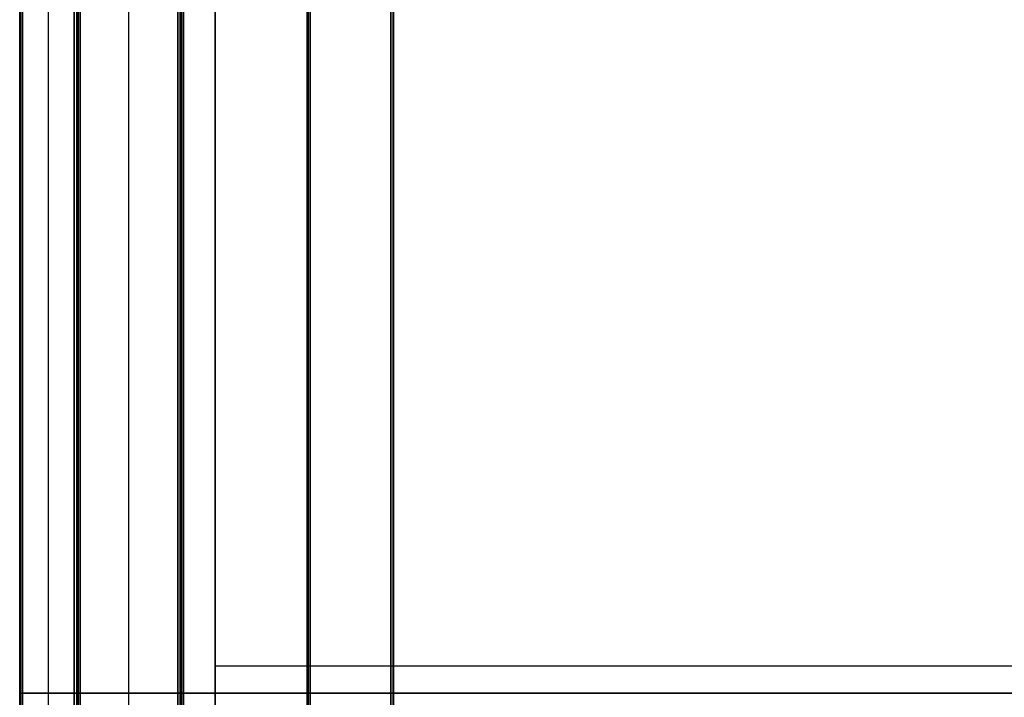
# Model space of a CAD drawing. Header units: millimetres. Extents: x 3790 to 5776, y 0 to 470.
# Tile 4 of 18: x 3790 to 3961, y 234 to 352. Entities that reach past the tile are written whole.
import ezdxf

# ---------------------------------------------------------------- set-up
doc = ezdxf.new("R2010")
doc.units = ezdxf.units.MM
doc.layers.add('ripiani', color=18, linetype='Continuous', true_color=0x4c0000)
doc.layers.add('struttura', color=18, linetype='Continuous', true_color=0x4c0000)

msp = doc.modelspace()

# ---------------------------------------------------------------- linework, layer by layer
at = {"layer": 'ripiani'}
for p, q in [((3823.97, 449.72, 443.5), (3823.97, 29.72, 443.5)), ((3823.97, 239.72, 439.5), (3823.97, 239.72, 447.5)), ((3823.97, 239.72, 439.5), (4448.97, 239.72, 439.5)), ((3823.97, 239.72, 447.5), (4448.97, 239.72, 447.5))]:
    msp.add_line(p, q, dxfattribs=at)
for points in [[(3823.97, 449.72, 439.5), (3823.97, 239.72, 439.5), (3823.97, 29.72, 439.5)], [(3823.97, 29.72, 447.5), (3823.97, 239.72, 447.5), (3823.97, 449.72, 447.5)]]:
    msp.add_open_spline(points, degree=2, dxfattribs=at)
at = {"layer": 'struttura'}
for p, q in [((3789.96, 469.5, 410), (3789.96, 0.5, 410)), ((3789.96, 469.5, 75), (3789.96, 0.5, 75)), ((3789.96, 469.5, 745), (3789.96, 0.5, 745)), ((3794.96, 0.5, 740), (3794.96, 469.5, 740)), ((3794.96, 0.5, 80), (3794.96, 469.5, 80)), ((3799.96, 0.5, 410), (3799.96, 469.5, 410)), ((3799.96, 451.5, 731), (3799.96, 15.5, 731)), ((3799.96, 451.5, 401), (3799.96, 15.5, 401)), ((3808.96, 15.5, 722), (3808.96, 451.5, 722)), ((3808.96, 15.5, 80), (3808.96, 451.5, 80)), ((3817.96, 451.5, 89), (3817.96, 15.5, 89)), ((3817.96, 15.5, 401), (3817.96, 451.5, 401)), ((3839.96, 419.5, 40), (3839.96, 50.5, 40)), ((3854.96, 65.5, 40), (3854.96, 404.5, 40)), ((3789.96, 235, 80.5), (3789.96, 235, 739.5)), ((3789.96, 235, 70.5), (3789.96, 235, 79.5)), ((3789.96, 235, 740.5), (3789.96, 235, 749.5)), ((3790.46, 235, 740), (3799.46, 235, 740)), ((3799.46, 235, 80), (3790.46, 235, 80)), ((3790.46, 235, 80), (5775.46, 235, 80)), ((5775.46, 235, 70), (3790.46, 235, 70)), ((3790.46, 235, 750), (5775.46, 235, 750)), ((5775.46, 235, 740), (3790.46, 235, 740)), ((3799.96, 235, 80.5), (3799.96, 235, 739.5)), ((3839.96, 235, 10.5), (3839.96, 235, 69.5)), ((3854.46, 235, 10), (3840.46, 235, 10)), ((3840.46, 235, 70), (3854.46, 235, 70)), ((3854.96, 235, 10.5), (3854.96, 235, 69.5))]:
    msp.add_line(p, q, dxfattribs=at)
for points in [[(3789.96, 0.5, 739.5), (3789.96, 235, 739.5), (3789.96, 469.5, 739.5)], [(3789.96, 469.5, 80.5), (3789.96, 235, 80.5), (3789.96, 0.5, 80.5)], [(3789.96, 0.5, 79.5), (3789.96, 235, 79.5), (3789.96, 469.5, 79.5)], [(3789.96, 469.5, 70.5), (3789.96, 235, 70.5), (3789.96, 0.5, 70.5)], [(3789.96, 0.5, 749.5), (3789.96, 235, 749.5), (3789.96, 469.5, 749.5)], [(3789.96, 469.5, 740.5), (3789.96, 235, 740.5), (3789.96, 0.5, 740.5)], [(3790.11, 469.5, 739.85), (3790.11, 235, 739.85), (3790.11, 0.5, 739.85)], [(3790.11, 0.5, 80.15), (3790.11, 235, 80.15), (3790.11, 469.5, 80.15)], [(3790.11, 469.5, 79.85), (3790.11, 235, 79.85), (3790.11, 0.5, 79.85)], [(3790.11, 0.5, 70.15), (3790.11, 235, 70.15), (3790.11, 469.5, 70.15)], [(3790.11, 469.5, 749.85), (3790.11, 235, 749.85), (3790.11, 0.5, 749.85)], [(3790.11, 0.5, 740.15), (3790.11, 235, 740.15), (3790.11, 469.5, 740.15)], [(3790.46, 469.5, 740), (3790.46, 235, 740), (3790.46, 0.5, 740)], [(3790.46, 0.5, 80), (3790.46, 235, 80), (3790.46, 469.5, 80)], [(3790.46, 469.5, 80), (3790.46, 235, 80), (3790.46, 0.5, 80)], [(3790.46, 0.5, 70), (3790.46, 235, 70), (3790.46, 469.5, 70)], [(3790.46, 469.5, 750), (3790.46, 235, 750), (3790.46, 0.5, 750)], [(3790.46, 0.5, 740), (3790.46, 235, 740), (3790.46, 469.5, 740)], [(3799.46, 0.5, 740), (3799.46, 235, 740), (3799.46, 469.5, 740)], [(3799.46, 469.5, 80), (3799.46, 235, 80), (3799.46, 0.5, 80)], [(3799.82, 469.5, 739.85), (3799.82, 235, 739.85), (3799.82, 0.5, 739.85)], [(3799.82, 469.5, 80.15), (3799.82, 235, 80.15), (3799.82, 0.5, 80.15)], [(3799.96, 0.5, 80.5), (3799.96, 235, 80.5), (3799.96, 469.5, 80.5)], [(3799.96, 469.5, 739.5), (3799.96, 235, 739.5), (3799.96, 0.5, 739.5)], [(3799.96, 15.5, 739.5), (3799.96, 233.5, 739.5), (3799.96, 451.5, 739.5)], [(3799.96, 451.5, 722.5), (3799.96, 233.5, 722.5), (3799.96, 15.5, 722.5)], [(3799.96, 15.5, 721.5), (3799.96, 233.5, 721.5), (3799.96, 451.5, 721.5)], [(3799.96, 451.5, 80.5), (3799.96, 233.5, 80.5), (3799.96, 15.5, 80.5)], [(3800.11, 15.5, 739.85), (3800.11, 233.5, 739.85), (3800.11, 451.5, 739.85)], [(3800.11, 15.5, 722.15), (3800.11, 233.5, 722.15), (3800.11, 451.5, 722.15)], [(3800.11, 451.5, 721.85), (3800.11, 233.5, 721.85), (3800.11, 15.5, 721.85)], [(3800.46, 451.5, 740), (3800.46, 233.5, 740), (3800.46, 15.5, 740)], [(3800.46, 15.5, 722), (3800.46, 233.5, 722), (3800.46, 451.5, 722)], [(3800.46, 451.5, 722), (3800.46, 233.5, 722), (3800.46, 15.5, 722)], [(3800.46, 15.5, 80), (3800.46, 233.5, 80), (3800.46, 451.5, 80)], [(3817.46, 15.5, 722), (3817.46, 233.5, 722), (3817.46, 451.5, 722)], [(3817.46, 451.5, 80), (3817.46, 233.5, 80), (3817.46, 15.5, 80)], [(3817.82, 451.5, 721.85), (3817.82, 233.5, 721.85), (3817.82, 15.5, 721.85)], [(3817.82, 451.5, 80.15), (3817.82, 233.5, 80.15), (3817.82, 15.5, 80.15)], [(3817.96, 451.5, 80.5), (3817.96, 233.5, 80.5), (3817.96, 15.5, 80.5)], [(3817.96, 15.5, 97.5), (3817.96, 233.5, 97.5), (3817.96, 451.5, 97.5)], [(3817.96, 15.5, 80.5), (3817.96, 233.5, 80.5), (3817.96, 451.5, 80.5)], [(3817.96, 451.5, 721.5), (3817.96, 233.5, 721.5), (3817.96, 15.5, 721.5)], [(3818.11, 451.5, 80.15), (3818.11, 233.5, 80.15), (3818.11, 15.5, 80.15)], [(3818.11, 451.5, 97.85), (3818.11, 233.5, 97.85), (3818.11, 15.5, 97.85)], [(3818.46, 15.5, 80), (3818.46, 233.5, 80), (3818.46, 451.5, 80)], [(3818.46, 451.5, 98), (3818.46, 233.5, 98), (3818.46, 15.5, 98)], [(3839.96, 419.5, 10.5), (3839.96, 235, 10.5), (3839.96, 50.5, 10.5)], [(3839.96, 50.5, 69.5), (3839.96, 235, 69.5), (3839.96, 419.5, 69.5)], [(3840.11, 419.5, 10.15), (3840.11, 235, 10.15), (3840.11, 50.5, 10.15)], [(3840.11, 419.5, 69.85), (3840.11, 235, 69.85), (3840.11, 50.5, 69.85)], [(3840.46, 50.5, 10), (3840.46, 235, 10), (3840.46, 419.5, 10)], [(3840.46, 419.5, 70), (3840.46, 235, 70), (3840.46, 50.5, 70)], [(3854.46, 404.5, 10), (3854.46, 235, 10), (3854.46, 65.5, 10)], [(3854.46, 65.5, 70), (3854.46, 235, 70), (3854.46, 404.5, 70)], [(3854.82, 404.5, 10.15), (3854.82, 235, 10.15), (3854.82, 65.5, 10.15)], [(3854.82, 404.5, 69.85), (3854.82, 235, 69.85), (3854.82, 65.5, 69.85)], [(3854.96, 65.5, 10.5), (3854.96, 235, 10.5), (3854.96, 404.5, 10.5)], [(3854.96, 404.5, 69.5), (3854.96, 235, 69.5), (3854.96, 65.5, 69.5)]]:
    msp.add_open_spline(points, degree=2, dxfattribs=at)
msp.add_rational_spline([(3800.11, 15.5, 80.15), (3800.11, 233.5, 80.15), (3800.11, 451.5, 80.15)], [0.853553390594, 0.853553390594, 0.853553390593], degree=2, dxfattribs=at)
at = {"layer": 'struttura', "extrusion": (-5.5536e-11, 1, 5.60476e-11)}
msp.add_rational_spline([(3789.96, 235, 739.5), (3789.96, 235, 740), (3790.46, 235, 740)], [1, 0.707106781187, 1], degree=2, dxfattribs=at)
at = {"layer": 'struttura', "extrusion": (-5.37739e-10, 1, -5.38307e-10)}
msp.add_rational_spline([(3789.96, 235, 80.5), (3789.96, 235, 80), (3790.46, 235, 80)], [0.999999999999, 0.707106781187, 0.999999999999], degree=2, dxfattribs=at)
at = {"layer": 'struttura', "extrusion": (-5.24324e-10, -1, 5.24267e-10)}
msp.add_rational_spline([(3789.96, 235, 79.5), (3789.96, 235, 80), (3790.46, 235, 80)], [0.999999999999, 0.707106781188, 1], degree=2, dxfattribs=at)
at = {"layer": 'struttura', "extrusion": (5.85487e-12, -1, 6.59384e-12)}
msp.add_rational_spline([(3789.96, 235, 70.5), (3789.96, 235, 70), (3790.46, 235, 70)], [0.999999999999, 0.707106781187, 0.999999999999], degree=2, dxfattribs=at)
at = {"layer": 'struttura', "extrusion": (6.49607e-10, -1, -6.49379e-10)}
msp.add_rational_spline([(3789.96, 235, 749.5), (3789.96, 235, 750), (3790.46, 235, 750)], [1, 0.707106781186, 0.999999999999], degree=2, dxfattribs=at)
at = {"layer": 'struttura', "extrusion": (3.34808e-10, 1, 3.34921e-10)}
msp.add_rational_spline([(3789.96, 235, 740.5), (3789.96, 235, 740), (3790.46, 235, 740)], [0.999999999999, 0.707106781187, 1], degree=2, dxfattribs=at)
at = {"layer": 'struttura', "extrusion": (-6.57678e-11, -1, -6.61089e-11)}
msp.add_rational_spline([(3799.46, 235, 740), (3799.96, 235, 740), (3799.96, 235, 739.5)], [1, 0.707106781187, 0.999999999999], degree=2, dxfattribs=at)
at = {"layer": 'struttura', "extrusion": (-5.68434e-12, -1, 6.08225e-12)}
msp.add_rational_spline([(3799.96, 235, 80.5), (3799.96, 235, 80), (3799.46, 235, 80)], [0.999999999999, 0.707106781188, 0.999999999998], degree=2, dxfattribs=at)
at = {"layer": 'struttura', "extrusion": (8.26503e-11, -1, 8.25366e-11)}
msp.add_rational_spline([(3840.46, 235, 10), (3839.96, 235, 10), (3839.96, 235, 10.5)], [1, 0.707106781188, 0.999999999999], degree=2, dxfattribs=at)
at = {"layer": 'struttura', "extrusion": (-8.64588e-11, -1, 8.60609e-11)}
msp.add_rational_spline([(3840.46, 235, 70), (3839.96, 235, 70), (3839.96, 235, 69.5)], [1, 0.707106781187, 1], degree=2, dxfattribs=at)
at = {"layer": 'struttura', "extrusion": (-3.41061e-13, -1, -4.54747e-13)}
msp.add_rational_spline([(3854.46, 235, 10), (3854.96, 235, 10), (3854.96, 235, 10.5)], [1, 0.707106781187, 1], degree=2, dxfattribs=at)
at = {"layer": 'struttura', "extrusion": (-1.16188e-10, 1, -1.16074e-10)}
msp.add_rational_spline([(3854.46, 235, 70), (3854.96, 235, 70), (3854.96, 235, 69.5)], [1, 0.707106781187, 0.999999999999], degree=2, dxfattribs=at)

doc.saveas('drawing.dxf')
